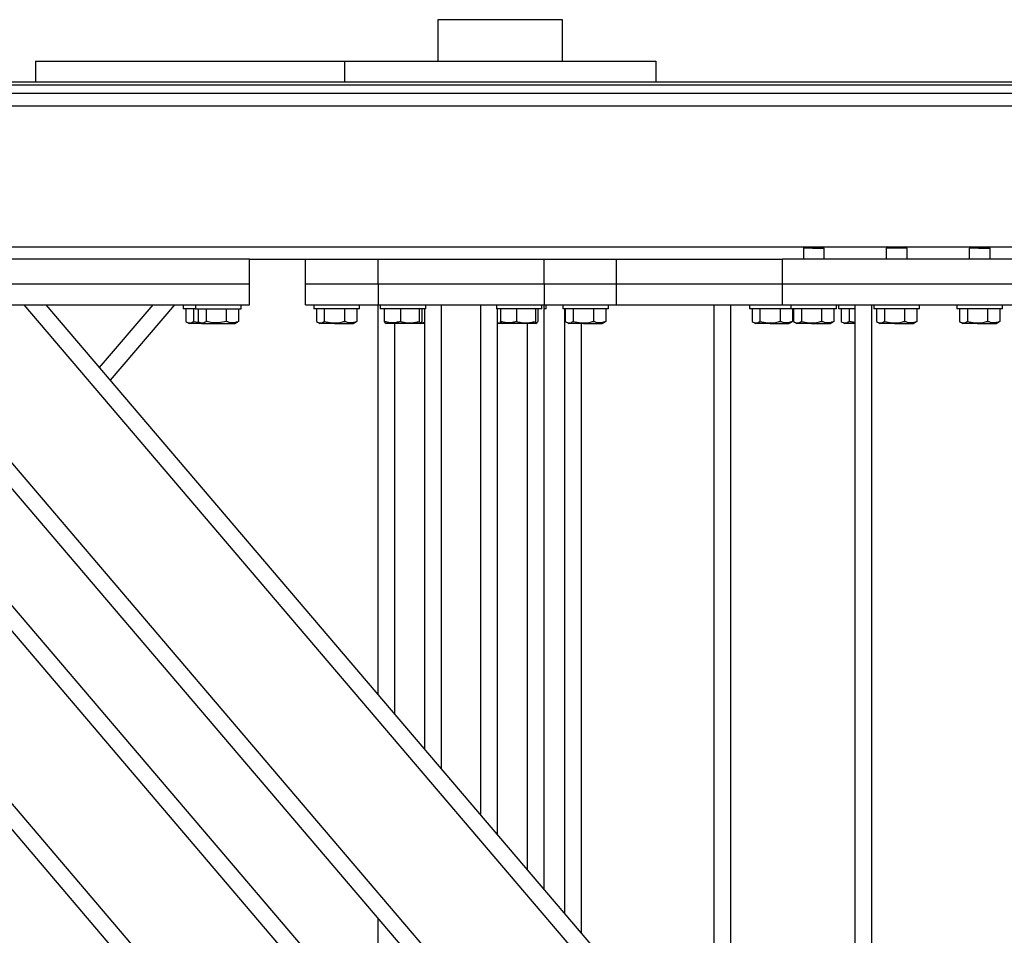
# Model space of a CAD drawing. Header units: millimetres. Extents: x 0 to 841, y 0 to 594.
# Tile 121 of 177: x 695 to 718, y 221 to 243. Entities that reach past the tile are written whole.
import ezdxf

# ---------------------------------------------------------------- set-up
doc = ezdxf.new("R2010")
doc.units = ezdxf.units.MM
doc.layers.add('TRAIT-FORT', color=4, linetype='Continuous', lineweight=25)

msp = doc.modelspace()

# ---------------------------------------------------------------- linework, layer by layer
at = {"layer": 'TRAIT-FORT', "color": 4, "linetype": 'Continuous', "lineweight": 25}
for p, q in [((704.603, 242.691), (704.603, 241.691)), ((707.603, 242.691), (704.603, 242.691)), ((707.603, 241.691), (707.603, 242.691)), ((694.901, 241.691), (694.901, 241.191)), ((694.901, 241.691), (702.353, 241.691)), ((702.353, 241.691), (702.353, 241.191)), ((702.353, 241.691), (709.853, 241.691)), ((709.853, 241.691), (709.853, 241.191)), ((609.353, 241.191), (719.662, 241.191)), ((609.371, 241.116), (719.662, 241.116)), ((609.415, 240.916), (719.662, 240.916)), ((609.47, 240.616), (718.662, 240.616)), ((680.877, 237.216), (713.447, 237.216)), ((713.447, 237.216), (713.412, 237.181)), ((713.412, 237.181), (713.412, 236.916)), ((713.631, 237.181), (713.412, 237.181)), ((713.447, 237.216), (713.636, 237.216)), ((713.631, 237.181), (713.912, 237.181)), ((713.636, 237.216), (713.877, 237.216)), ((713.912, 237.181), (713.877, 237.216)), ((713.877, 237.216), (715.447, 237.216)), ((713.912, 236.916), (713.912, 237.181)), ((715.447, 237.216), (715.412, 237.181)), ((715.412, 237.181), (715.412, 236.916)), ((715.631, 237.181), (715.412, 237.181)), ((715.447, 237.216), (715.635, 237.216)), ((715.912, 237.181), (715.631, 237.181)), ((715.635, 237.216), (715.877, 237.216)), ((715.912, 237.181), (715.877, 237.216)), ((715.877, 237.216), (717.447, 237.216)), ((715.912, 236.916), (715.912, 237.181)), ((717.447, 237.216), (717.412, 237.181)), ((717.412, 237.181), (717.412, 236.916)), ((717.631, 237.181), (717.412, 237.181)), ((717.447, 237.216), (717.636, 237.216)), ((717.631, 237.181), (717.912, 237.181)), ((717.636, 237.216), (717.877, 237.216)), ((717.912, 237.181), (717.877, 237.216)), ((717.877, 237.216), (718.662, 237.216)), ((717.912, 236.916), (717.912, 237.181)), ((700.062, 236.916), (689.062, 236.916)), ((700.062, 236.916), (712.912, 236.916)), ((700.062, 236.316), (700.062, 236.916)), ((701.412, 236.316), (701.412, 236.916)), ((703.162, 236.316), (703.162, 236.916)), ((707.162, 236.316), (707.162, 236.916)), ((708.912, 236.316), (708.912, 236.916)), ((720.412, 236.916), (712.912, 236.916)), ((712.912, 236.316), (712.912, 236.916)), ((700.062, 236.316), (689.062, 236.316)), ((700.062, 235.816), (700.062, 236.316)), ((703.162, 236.316), (701.412, 236.316)), ((701.412, 235.816), (701.412, 236.316)), ((707.162, 236.316), (703.162, 236.316)), ((703.162, 236.316), (703.162, 235.816)), ((708.912, 236.316), (707.162, 236.316)), ((707.162, 236.316), (707.162, 235.816)), ((712.912, 236.316), (708.912, 236.316)), ((708.912, 235.816), (708.912, 236.316)), ((720.412, 236.316), (712.912, 236.316)), ((712.912, 235.816), (712.912, 236.316)), ((689.062, 235.816), (700.062, 235.816)), ((713.562, 208.816), (690.562, 235.816)), ((713.562, 209.433), (691.088, 235.816)), ((713.562, 213.596), (694.634, 235.816)), ((713.562, 214.213), (695.16, 235.816)), ((696.448, 234.303), (697.737, 235.816)), ((696.711, 233.995), (698.262, 235.816)), ((698.462, 235.816), (698.462, 235.716)), ((698.762, 235.716), (698.462, 235.716)), ((698.525, 235.716), (698.525, 235.416)), ((698.716, 235.716), (698.716, 235.416)), ((698.762, 235.816), (698.762, 235.716)), ((698.762, 235.716), (699.862, 235.716)), ((698.825, 235.716), (698.825, 235.416)), ((699.016, 235.716), (699.016, 235.416)), ((699.503, 235.716), (699.503, 235.416)), ((699.799, 235.716), (699.799, 235.416)), ((699.862, 235.716), (699.862, 235.816)), ((701.412, 235.816), (703.162, 235.816)), ((701.612, 235.816), (701.612, 235.716)), ((702.373, 235.716), (701.612, 235.716)), ((701.675, 235.716), (701.675, 235.416)), ((701.866, 235.716), (701.866, 235.416)), ((702.353, 235.716), (702.353, 235.416)), ((702.712, 235.716), (702.373, 235.716)), ((702.649, 235.716), (702.649, 235.416)), ((702.712, 235.716), (702.712, 235.816)), ((703.162, 235.816), (707.162, 235.816)), ((703.162, 226.422), (703.162, 235.816)), ((703.212, 235.816), (703.212, 235.716)), ((703.254, 235.716), (703.212, 235.716)), ((704.312, 235.716), (703.254, 235.716)), ((703.31, 235.716), (703.31, 235.416)), ((703.701, 235.716), (703.701, 235.416)), ((704.154, 235.716), (704.154, 235.416)), ((704.214, 235.716), (704.214, 235.416)), ((704.287, 225.101), (704.287, 235.716)), ((704.312, 235.716), (704.312, 235.816)), ((704.687, 224.632), (704.687, 235.816)), ((705.637, 223.516), (705.637, 235.816)), ((706.012, 235.816), (706.012, 235.716)), ((706.054, 235.716), (706.012, 235.716)), ((706.037, 223.047), (706.037, 235.716)), ((707.112, 235.716), (706.054, 235.716)), ((706.11, 235.716), (706.11, 235.416)), ((706.501, 235.716), (706.501, 235.416)), ((706.954, 235.716), (706.954, 235.416)), ((707.014, 235.716), (707.014, 235.416)), ((707.112, 235.716), (707.112, 235.816)), ((707.162, 221.726), (707.162, 235.816)), ((707.162, 235.816), (708.912, 235.816)), ((707.212, 235.716), (707.162, 235.716)), ((707.212, 235.716), (707.212, 235.816)), ((707.612, 235.816), (707.612, 235.716)), ((708.373, 235.716), (707.612, 235.716)), ((707.662, 221.139), (707.662, 235.716)), ((707.675, 235.716), (707.675, 235.416)), ((707.866, 235.716), (707.866, 235.416)), ((708.353, 235.716), (708.353, 235.416)), ((708.712, 235.716), (708.373, 235.716)), ((708.649, 235.716), (708.649, 235.416)), ((708.712, 235.716), (708.712, 235.816)), ((708.912, 235.816), (712.912, 235.816)), ((711.262, 216.913), (711.262, 235.816)), ((711.662, 216.444), (711.662, 235.816)), ((712.112, 235.816), (712.112, 235.716)), ((712.873, 235.716), (712.112, 235.716)), ((712.175, 235.716), (712.175, 235.416)), ((712.366, 235.716), (712.366, 235.416)), ((712.853, 235.716), (712.853, 235.416)), ((713.112, 235.716), (712.873, 235.716)), ((712.912, 235.816), (720.412, 235.816)), ((713.112, 235.816), (713.112, 235.716)), ((713.873, 235.716), (713.112, 235.716)), ((713.149, 235.716), (713.149, 235.416)), ((713.175, 235.716), (713.175, 235.416)), ((713.366, 235.716), (713.366, 235.416)), ((713.853, 235.716), (713.853, 235.416)), ((714.212, 235.716), (713.873, 235.716)), ((714.149, 235.716), (714.149, 235.416)), ((714.212, 235.716), (714.212, 235.816)), ((714.262, 235.816), (714.262, 235.716)), ((714.662, 235.716), (714.262, 235.716)), ((714.325, 235.716), (714.325, 235.416)), ((714.516, 235.716), (714.516, 235.416)), ((714.662, 218.316), (714.662, 235.816)), ((715.062, 206.216), (715.062, 235.816)), ((715.112, 235.816), (715.112, 235.716)), ((715.872, 235.716), (715.112, 235.716)), ((715.175, 235.716), (715.175, 235.416)), ((715.366, 235.716), (715.366, 235.416)), ((715.853, 235.716), (715.853, 235.416)), ((716.212, 235.716), (715.872, 235.716)), ((716.149, 235.716), (716.149, 235.416)), ((716.212, 235.716), (716.212, 235.816)), ((717.112, 235.816), (717.112, 235.716)), ((717.873, 235.716), (717.112, 235.716)), ((717.175, 235.716), (717.175, 235.416)), ((717.366, 235.716), (717.366, 235.416)), ((717.853, 235.716), (717.853, 235.416)), ((718.212, 235.716), (717.873, 235.716)), ((718.149, 235.716), (718.149, 235.416)), ((718.212, 235.716), (718.212, 235.816)), ((698.55, 235.4), (698.609, 235.366)), ((698.908, 235.366), (698.609, 235.366)), ((698.716, 235.416), (698.873, 235.386)), ((698.85, 235.4), (698.908, 235.366)), ((698.908, 235.366), (699.716, 235.366)), ((699.716, 235.366), (699.774, 235.4)), ((699.799, 235.416), (699.774, 235.401)), ((701.7, 235.4), (701.758, 235.366)), ((702.112, 235.366), (701.758, 235.366)), ((702.112, 235.366), (702.566, 235.366)), ((702.566, 235.366), (702.625, 235.4)), ((702.649, 235.416), (702.623, 235.401)), ((703.334, 235.38), (703.358, 235.366)), ((704.166, 235.366), (703.358, 235.366)), ((703.562, 225.952), (703.562, 235.366)), ((704.166, 235.366), (704.19, 235.38)), ((704.287, 235.366), (704.166, 235.366)), ((704.183, 235.382), (704.287, 235.4)), ((706.159, 235.366), (706.037, 235.366)), ((706.134, 235.38), (706.159, 235.366)), ((706.966, 235.366), (706.159, 235.366)), ((706.762, 222.196), (706.762, 235.366)), ((706.966, 235.366), (706.99, 235.38)), ((707.7, 235.4), (707.759, 235.366)), ((708.113, 235.366), (707.759, 235.366)), ((708.062, 220.67), (708.062, 235.366)), ((708.113, 235.366), (708.566, 235.366)), ((708.566, 235.366), (708.625, 235.4)), ((708.649, 235.416), (708.624, 235.401)), ((712.2, 235.4), (712.258, 235.366)), ((712.612, 235.366), (712.258, 235.366)), ((712.612, 235.366), (713.066, 235.366)), ((713.066, 235.366), (713.124, 235.4)), ((713.149, 235.416), (713.124, 235.401)), ((713.2, 235.4), (713.259, 235.366)), ((713.612, 235.366), (713.259, 235.366)), ((713.612, 235.366), (714.066, 235.366)), ((714.066, 235.366), (714.125, 235.4)), ((714.149, 235.416), (714.124, 235.401)), ((714.35, 235.4), (714.408, 235.366)), ((714.662, 235.366), (714.408, 235.366)), ((715.2, 235.4), (715.258, 235.366)), ((715.612, 235.366), (715.258, 235.366)), ((715.612, 235.366), (716.065, 235.366)), ((716.065, 235.366), (716.124, 235.4)), ((716.149, 235.416), (716.123, 235.401)), ((717.2, 235.4), (717.258, 235.366)), ((717.612, 235.366), (717.258, 235.366)), ((717.612, 235.366), (718.066, 235.366)), ((718.066, 235.366), (718.125, 235.4)), ((718.149, 235.416), (718.123, 235.401)), ((703.162, 218.204), (693.211, 229.886)), ((703.162, 217.588), (692.948, 229.578)), ((703.162, 213.424), (691.175, 227.496)), ((703.162, 212.807), (690.912, 227.188)), ((703.162, 218.316), (703.162, 221.025))]:
    msp.add_line(p, q, dxfattribs=at)
for points, knots in [([(698.525, 235.416), (698.541, 235.405), (698.575, 235.383), (698.625, 235.375), (698.672, 235.387), (698.702, 235.406), (698.716, 235.416)], [0, 0, 0, 0, 0.264682, 0.535194, 0.765453, 1, 1, 1, 1]), ([(698.825, 235.416), (698.842, 235.405), (698.875, 235.383), (698.925, 235.375), (698.972, 235.387), (699.001, 235.406), (699.016, 235.416)], [0, 0, 0, 0, 0.264427, 0.535272, 0.765489, 1, 1, 1, 1]), ([(699.503, 235.416), (699.441, 235.401), (699.339, 235.376), (699.19, 235.378), (699.09, 235.396), (699.033, 235.412), (699.016, 235.416)], [0, 0, 0, 0, 0.385444, 0.637375, 0.896045, 1, 1, 1, 1]), ([(699.799, 235.416), (699.773, 235.405), (699.722, 235.383), (699.645, 235.375), (699.571, 235.387), (699.526, 235.406), (699.503, 235.416)], [0, 0, 0, 0, 0.263917, 0.534234, 0.765235, 1, 1, 1, 1]), ([(701.675, 235.416), (701.692, 235.405), (701.726, 235.383), (701.774, 235.375), (701.823, 235.387), (701.852, 235.406), (701.866, 235.416)], [0, 0, 0, 0, 0.264856, 0.534599, 0.76528, 1, 1, 1, 1]), ([(701.866, 235.416), (701.928, 235.401), (702.031, 235.376), (702.179, 235.378), (702.279, 235.396), (702.337, 235.412), (702.353, 235.416)], [0, 0, 0, 0, 0.385444, 0.637375, 0.896045, 1, 1, 1, 1]), ([(702.649, 235.416), (702.623, 235.405), (702.571, 235.383), (702.494, 235.375), (702.421, 235.387), (702.376, 235.406), (702.353, 235.416)], [0, 0, 0, 0, 0.265043, 0.535285, 0.765301, 1, 1, 1, 1]), ([(703.334, 235.381), (703.333, 235.381), (703.329, 235.381), (703.319, 235.396), (703.312, 235.412), (703.31, 235.416)], [0, 0, 0, 0, 0.081906, 0.737895, 1, 1, 1, 1]), ([(703.701, 235.416), (703.667, 235.405), (703.599, 235.383), (703.497, 235.375), (703.4, 235.387), (703.34, 235.406), (703.31, 235.416)], [0, 0, 0, 0, 0.264297, 0.535227, 0.765234, 1, 1, 1, 1]), ([(703.701, 235.416), (703.74, 235.405), (703.82, 235.383), (703.938, 235.375), (704.05, 235.387), (704.119, 235.406), (704.154, 235.416)], [0, 0, 0, 0, 0.26426, 0.535599, 0.764687, 1, 1, 1, 1]), ([(704.214, 235.416), (704.207, 235.401), (704.194, 235.376), (704.175, 235.378), (704.163, 235.396), (704.156, 235.412), (704.154, 235.416)], [0, 0, 0, 0, 0.385611, 0.637613, 0.89649, 1, 1, 1, 1]), ([(706.037, 235.383), (706.043, 235.382), (706.074, 235.376), (706.106, 235.379), (706.133, 235.381)], [0, 0, 0, 0, 0.170403, 1, 1, 1, 1]), ([(706.134, 235.381), (706.133, 235.381), (706.129, 235.381), (706.119, 235.396), (706.112, 235.412), (706.11, 235.416)], [0, 0, 0, 0, 0.081906, 0.737895, 1, 1, 1, 1]), ([(706.501, 235.416), (706.467, 235.405), (706.399, 235.383), (706.297, 235.375), (706.2, 235.387), (706.14, 235.406), (706.11, 235.416)], [0, 0, 0, 0, 0.264297, 0.535227, 0.765234, 1, 1, 1, 1]), ([(706.501, 235.416), (706.54, 235.405), (706.62, 235.383), (706.738, 235.375), (706.85, 235.387), (706.919, 235.406), (706.954, 235.416)], [0, 0, 0, 0, 0.26426, 0.535599, 0.764687, 1, 1, 1, 1]), ([(707.014, 235.416), (707.007, 235.401), (706.994, 235.376), (706.974, 235.378), (706.963, 235.396), (706.956, 235.412), (706.954, 235.416)], [0, 0, 0, 0, 0.385611, 0.637613, 0.89649, 1, 1, 1, 1]), ([(707.675, 235.416), (707.692, 235.405), (707.725, 235.383), (707.775, 235.375), (707.822, 235.387), (707.851, 235.406), (707.866, 235.416)], [0, 0, 0, 0, 0.264429, 0.534924, 0.765143, 1, 1, 1, 1]), ([(707.866, 235.416), (707.928, 235.401), (708.03, 235.376), (708.179, 235.378), (708.279, 235.396), (708.336, 235.412), (708.353, 235.416)], [0, 0, 0, 0, 0.385444, 0.637375, 0.896045, 1, 1, 1, 1]), ([(708.649, 235.416), (708.623, 235.405), (708.572, 235.383), (708.494, 235.375), (708.421, 235.387), (708.376, 235.406), (708.353, 235.416)], [0, 0, 0, 0, 0.264136, 0.535296, 0.765306, 1, 1, 1, 1]), ([(712.175, 235.416), (712.192, 235.405), (712.225, 235.383), (712.275, 235.375), (712.322, 235.387), (712.351, 235.406), (712.366, 235.416)], [0, 0, 0, 0, 0.264428, 0.535098, 0.765316, 1, 1, 1, 1]), ([(712.366, 235.416), (712.428, 235.401), (712.531, 235.376), (712.679, 235.378), (712.779, 235.395), (712.836, 235.412), (712.853, 235.416)], [0, 0, 0, 0, 0.385424, 0.638888, 0.897544, 1, 1, 1, 1]), ([(713.149, 235.416), (713.123, 235.405), (713.072, 235.383), (712.995, 235.375), (712.921, 235.387), (712.875, 235.406), (712.853, 235.416)], [0, 0, 0, 0, 0.264027, 0.534304, 0.765271, 1, 1, 1, 1]), ([(713.175, 235.416), (713.192, 235.405), (713.225, 235.383), (713.275, 235.375), (713.322, 235.387), (713.351, 235.406), (713.366, 235.416)], [0, 0, 0, 0, 0.264427, 0.53492, 0.765489, 1, 1, 1, 1]), ([(713.366, 235.416), (713.428, 235.401), (713.53, 235.376), (713.679, 235.378), (713.779, 235.396), (713.836, 235.412), (713.853, 235.416)], [0, 0, 0, 0, 0.385443, 0.637375, 0.896091, 1, 1, 1, 1]), ([(714.149, 235.416), (714.123, 235.405), (714.072, 235.383), (713.994, 235.375), (713.921, 235.387), (713.876, 235.406), (713.853, 235.416)], [0, 0, 0, 0, 0.263916, 0.535157, 0.765236, 1, 1, 1, 1]), ([(714.325, 235.416), (714.342, 235.405), (714.375, 235.383), (714.425, 235.375), (714.472, 235.387), (714.501, 235.406), (714.516, 235.416)], [0, 0, 0, 0, 0.264255, 0.534924, 0.765317, 1, 1, 1, 1]), ([(714.662, 235.386), (714.63, 235.391), (714.58, 235.398), (714.532, 235.411), (714.516, 235.416)], [0, 0, 0, 0, 0.6570419, 1, 1, 1, 1]), ([(715.175, 235.416), (715.192, 235.405), (715.226, 235.383), (715.275, 235.375), (715.322, 235.387), (715.351, 235.406), (715.366, 235.416)], [0, 0, 0, 0, 0.265012, 0.534914, 0.765485, 1, 1, 1, 1]), ([(715.366, 235.416), (715.428, 235.401), (715.531, 235.376), (715.679, 235.378), (715.779, 235.396), (715.837, 235.412), (715.853, 235.416)], [0, 0, 0, 0, 0.386361, 0.637916, 0.896246, 1, 1, 1, 1]), ([(716.149, 235.416), (716.124, 235.405), (716.071, 235.383), (715.995, 235.375), (715.921, 235.387), (715.876, 235.406), (715.853, 235.416)], [0, 0, 0, 0, 0.264824, 0.535147, 0.765231, 1, 1, 1, 1]), ([(717.175, 235.416), (717.192, 235.405), (717.225, 235.383), (717.274, 235.375), (717.323, 235.387), (717.352, 235.406), (717.366, 235.416)], [0, 0, 0, 0, 0.264854, 0.534595, 0.765625, 1, 1, 1, 1]), ([(717.366, 235.416), (717.428, 235.401), (717.531, 235.376), (717.679, 235.378), (717.779, 235.396), (717.837, 235.412), (717.853, 235.416)], [0, 0, 0, 0, 0.385443, 0.637375, 0.896091, 1, 1, 1, 1]), ([(718.149, 235.416), (718.123, 235.405), (718.071, 235.383), (717.994, 235.375), (717.921, 235.387), (717.876, 235.406), (717.853, 235.416)], [0, 0, 0, 0, 0.264824, 0.535147, 0.765231, 1, 1, 1, 1])]:
    msp.add_open_spline(points, degree=3, knots=knots, dxfattribs=at)

doc.saveas('drawing.dxf')
